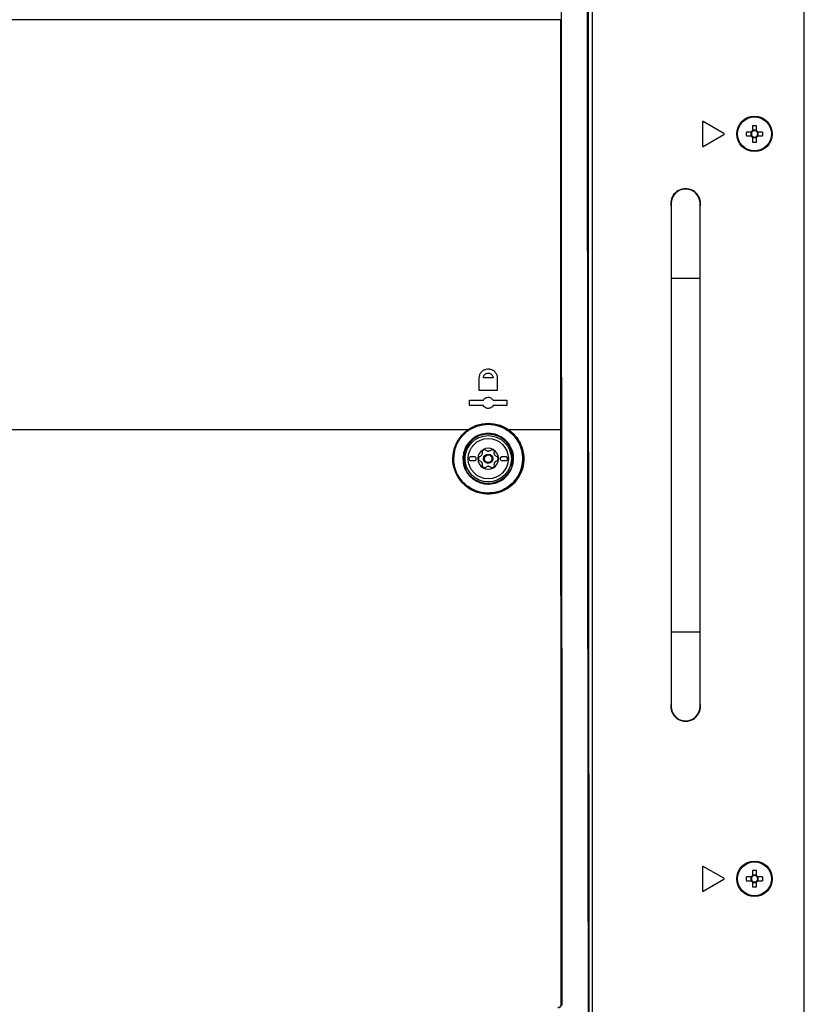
# Model space of a CAD drawing. Header units: millimetres. Extents: x 155400 to 158106, y 111257 to 114777.
# Tile 91 of 157: x 157082 to 157293, y 112641 to 112905. Entities that reach past the tile are written whole.
import ezdxf

# ---------------------------------------------------------------- set-up
doc = ezdxf.new("R2010")
doc.units = ezdxf.units.MM

msp = doc.modelspace()

# ---------------------------------------------------------------- linework, layer by layer
at = {"color": 7, "linetype": 'Continuous', "lineweight": 25}
for p, q in [((157235.7, 112576.23), (157235.7, 112999.24)), ((157292.57, 112546.65), (157292.57, 112997.65)), ((157227.29, 112905.13), (157227.29, 112904.29)), ((157227.29, 112904.29), (157227.38, 112904.29)), ((157265.2, 112877.65), (157265.2, 112871.24)), ((157270.97, 112874.57), (157265.42, 112877.78)), ((157278.68, 112876.63), (157278.68, 112875.34)), ((157279.71, 112875.34), (157279.71, 112876.63)), ((157265.42, 112871.11), (157270.97, 112874.31)), ((157278.3, 112874.96), (157277.01, 112874.96)), ((157277.01, 112873.93), (157278.3, 112873.93)), ((157278.22, 112874.96), (157278.22, 112873.93)), ((157279.71, 112875.43), (157278.68, 112875.43)), ((157281.39, 112874.96), (157280.1, 112874.96)), ((157280.1, 112873.93), (157281.39, 112873.93)), ((157280.18, 112873.93), (157280.18, 112874.96)), ((157278.68, 112873.54), (157278.68, 112872.25)), ((157278.68, 112873.46), (157279.71, 112873.46)), ((157279.71, 112872.25), (157279.71, 112873.54)), ((157256.8, 112855.74), (157256.8, 112835.74)), ((157264.6, 112835.74), (157264.6, 112855.74)), ((157256.8, 112835.74), (157256.8, 112740.74)), ((157256.8, 112835.74), (157264.6, 112835.74)), ((157264.6, 112740.74), (157264.6, 112835.74)), ((157205.27, 112805.54), (157205.27, 112808.94)), ((157209, 112808.94), (157206.4, 112808.94)), ((157210.12, 112808.94), (157210.12, 112805.54)), ((157210.12, 112805.54), (157205.27, 112805.54)), ((157202.7, 112802.99), (157206.4, 112802.99)), ((157202.7, 112801.49), (157202.7, 112802.99)), ((157209, 112802.99), (157212.7, 112802.99)), ((157212.7, 112802.99), (157212.7, 112801.49)), ((157206.4, 112801.49), (157202.7, 112801.49)), ((157212.7, 112801.49), (157209, 112801.49)), ((157213.06, 112795.12), (157227.21, 112795.12)), ((157227.21, 112795.12), (157227.21, 112795.12)), ((157227.33, 112795.13), (157227.33, 112795.12)), ((157227.33, 112795.12), (157227.4, 112795.12)), ((157204, 112787.74), (157203, 112787.74)), ((157203, 112786.74), (157204, 112786.74)), ((157212.4, 112787.74), (157211.4, 112787.74)), ((157211.4, 112786.74), (157212.4, 112786.74)), ((157256.8, 112740.74), (157256.8, 112720.74)), ((157256.8, 112740.74), (157264.6, 112740.74)), ((157264.6, 112720.74), (157264.6, 112740.74)), ((157256.8, 112720.74), (157256.8, 112720.91)), ((157265.2, 112677.65), (157265.2, 112671.24)), ((157270.97, 112674.57), (157265.42, 112677.78)), ((157278.68, 112676.63), (157278.68, 112675.34)), ((157279.71, 112675.34), (157279.71, 112676.63)), ((157265.42, 112671.11), (157270.97, 112674.31)), ((157278.3, 112674.96), (157277.01, 112674.96)), ((157277.01, 112673.93), (157278.3, 112673.93)), ((157278.22, 112674.96), (157278.22, 112673.93)), ((157279.71, 112675.43), (157278.68, 112675.43)), ((157278.68, 112673.54), (157278.68, 112672.25)), ((157278.68, 112673.46), (157279.71, 112673.46)), ((157279.71, 112672.25), (157279.71, 112673.54)), ((157281.39, 112674.96), (157280.1, 112674.96)), ((157280.1, 112673.93), (157281.39, 112673.93)), ((157280.18, 112673.93), (157280.18, 112674.96)), ((157227.44, 112640.76), (157227.46, 112640.74))]:
    msp.add_line(p, q, dxfattribs=at)
at = {"color": 7, "linetype": 'Continuous', "lineweight": 25, "flags": 128}
for points in [[(157227.17, 112904.28), (157227.17, 112904.58), (157227.17, 112905.12)], [(157201.1, 112787.24), (157201.28, 112785.71), (157201.59, 112784.75)]]:
    msp.add_lwpolyline(points, dxfattribs=at)
at = {"color": 7, "linetype": 'Continuous', "lineweight": 25}
for centre, radius in [((157279.2, 112874.44), 4.75), ((157279.2, 112874.44), 4.56), ((157207.7, 112787.24), 6.21), ((157207.7, 112787.24), 5.41), ((157207.7, 112787.24), 1.25), ((157207.7, 112787.24), 1), ((157279.2, 112674.44), 4.75), ((157279.2, 112674.44), 4.56)]:
    msp.add_circle(centre, radius, dxfattribs=at)
for centre, radius, start, end in [((157227.19, 112905.62), 1.33, 268.9406, 274.1037), ((157265.35, 112877.65), 0.15, 60, 180), ((157279.2, 112859.03), 17.61, 88.3239, 91.6761), ((157270.9, 112874.44), 0.15, 300, 60), ((157294.61, 112874.44), 17.61, 178.3239, 181.6761), ((157279.2, 112874.44), 1.04, 119.7494, 150.2506), ((157279.2, 112874.44), 1.04, 209.7494, 240.2506), ((157279.2, 112874.44), 0.851, 142.7589, 217.2411), ((157279.2, 112874.44), 0.851, 127.2411, 142.7589), ((157279.2, 112874.44), 0.851, 217.2411, 232.7589), ((157279.2, 112874.44), 0.851, 52.7589, 127.2411), ((157279.2, 112874.44), 1.04, 29.7494, 60.2506), ((157279.2, 112874.44), 0.851, 37.2411, 52.7589), ((157279.2, 112874.44), 1.04, 299.7494, 330.2506), ((157279.2, 112874.44), 0.851, 307.2411, 322.7589), ((157279.2, 112874.44), 0.851, 322.7589, 37.2411), ((157263.79, 112874.44), 17.61, 358.3239, 1.6761), ((157265.35, 112871.24), 0.15, 180, 300), ((157279.2, 112874.44), 0.851, 232.7589, 307.2411), ((157279.2, 112889.85), 17.61, 268.3239, 271.6761), ((157260.7, 112855.74), 4, 90, 192.8386), ((157260.7, 112855.74), 3.9, 0, 180), ((157260.7, 112855.74), 3.9, 357.4457, 182.5543), ((157260.7, 112855.74), 4, 347.1614, 90), ((157207.7, 112787.24), 6.6, 118.6828, 180), ((157207.7, 112787.24), 6.6, 343.2721, 49.2285), ((157207.7, 112787.24), 2.8, 120, 180), ((157207.7, 112787.24), 2.63, 110.918, 129.082), ((157207.7, 112787.24), 2.8, 60, 120), ((157207.7, 112787.24), 2.03, 87.5089, 92.4911), ((157207.7, 112790.33), 1.07, 265.2504, 274.7496), ((157207.7, 112787.24), 2.63, 50.918, 69.082), ((157207.7, 112787.24), 2.8, 0, 60), ((157203, 112787.24), 0.5, 90, 270), ((157204, 112787.24), 0.5, 270, 90), ((157207.7, 112787.24), 2.8, 180, 240), ((157207.7, 112787.24), 2.63, 170.918, 189.082), ((157207.7, 112787.24), 2.03, 147.5089, 152.4911), ((157205.02, 112788.78), 1.07, 325.2504, 334.7496), ((157207.7, 112787.24), 2.8, 300, 0), ((157207.7, 112787.24), 2.03, 27.5089, 32.4911), ((157210.38, 112788.78), 1.07, 205.2504, 214.7496), ((157207.7, 112787.24), 2.63, 350.918, 9.082), ((157211.4, 112787.24), 0.5, 90, 270), ((157212.4, 112787.24), 0.5, 270, 90), ((157207.7, 112787.24), 2.03, 207.5089, 212.4911), ((157205.02, 112785.69), 1.07, 25.2504, 34.7496), ((157207.7, 112787.24), 2.63, 230.918, 249.082), ((157207.7, 112787.24), 2.8, 240, 300), ((157207.7, 112787.24), 2.03, 267.5089, 272.4911), ((157207.7, 112784.14), 1.07, 85.2504, 94.7496), ((157207.7, 112787.24), 2.63, 290.918, 309.082), ((157207.7, 112787.24), 2.03, 327.5089, 332.4911), ((157210.38, 112785.69), 1.07, 145.2504, 154.7496), ((157260.7, 112720.74), 4, 167.1614, 12.8386), ((157260.7, 112720.74), 3.9, 180, 2.5543), ((157260.7, 112720.74), 3.9, 180, 0), ((157265.35, 112677.65), 0.15, 60, 180), ((157279.2, 112659.03), 17.61, 88.3239, 91.6761), ((157270.9, 112674.44), 0.15, 300, 60), ((157294.61, 112674.44), 17.61, 178.3239, 181.6761), ((157279.2, 112674.44), 1.04, 119.7494, 150.2506), ((157279.2, 112674.44), 1.04, 209.7494, 240.2506), ((157279.2, 112674.44), 0.851, 142.7589, 217.2411), ((157279.2, 112674.44), 0.851, 127.2411, 142.7589), ((157279.2, 112674.44), 0.851, 217.2411, 232.7589), ((157279.2, 112674.44), 0.851, 52.7589, 127.2411), ((157279.2, 112674.44), 0.851, 232.7589, 307.2411), ((157279.2, 112674.44), 1.04, 29.7494, 60.2506), ((157279.2, 112674.44), 0.851, 37.2411, 52.7589), ((157279.2, 112674.44), 1.04, 299.7494, 330.2506), ((157279.2, 112674.44), 0.851, 307.2411, 322.7589), ((157279.2, 112674.44), 0.851, 322.7589, 37.2411), ((157263.79, 112674.44), 17.61, 358.3239, 1.6761), ((157265.35, 112671.24), 0.15, 180, 300), ((157279.2, 112689.85), 17.61, 268.3239, 271.6761), ((157227.34, 112641.28), 0.534, 267.4182, 280.2139)]:
    msp.add_arc(centre, radius, start, end, dxfattribs=at)
for points, knots in [([(157227.38, 112904.29), (157227.37, 112918.49), (157227.37, 112950.14), (157227.37, 112981.79), (157227.37, 112999.24)], [0, 0, 0, 0, 0.448773, 1, 1, 1, 1]), ([(157234.72, 112577.07), (157234.67, 112607.07), (157234.56, 112667.07), (157234.46, 112757.1), (157234.41, 112818.53), (157234.39, 112855.54), (157234.37, 112884.9), (157234.35, 112934.2), (157234.35, 112977.9), (157234.35, 112999.24)], [0, 0, 0, 0, 0.213269, 0.426541, 0.639809, 0.649744, 0.689484, 0.848445, 1, 1, 1, 1]), ([(157234.5, 112999.24), (157234.5, 112973.89), (157234.5, 112923.19), (157234.53, 112849.99), (157234.58, 112779.62), (157234.65, 112712.1), (157234.74, 112644.58), (157234.82, 112599.57), (157234.86, 112577.07)], [0, 0, 0, 0, 0.180091, 0.360191, 0.520129, 0.680073, 0.840033, 1, 1, 1, 1]), ([(157227.17, 112905.12), (157216.85, 112905.12), (157196.23, 112905.12), (157165.05, 112905.12), (157133.73, 112905.12), (157102.28, 112905.12), (157070.77, 112905.12), (157039.25, 112905.12), (157007.78, 112905.12), (156976.42, 112905.12), (156945.19, 112905.12), (156924.55, 112905.12), (156914.23, 112905.12)], [0, 0, 0, 0, 0.100013, 0.199862, 0.299712, 0.399716, 0.499806, 0.599806, 0.69988, 0.799952, 0.89994, 1, 1, 1, 1]), ([(157227.21, 112795.12), (157227.21, 112795.22), (157227.21, 112795.72), (157227.21, 112797.82), (157227.21, 112806.22), (157227.2, 112822.61), (157227.19, 112847.15), (157227.18, 112875.04), (157227.17, 112894.54), (157227.17, 112904.28)], [0, 0, 0, 0, 0.002747, 0.013737, 0.057697, 0.233535, 0.464279, 0.73214, 1, 1, 1, 1]), ([(157227.29, 112904.29), (157227.29, 112894.54), (157227.3, 112875.05), (157227.31, 112845.81), (157227.32, 112819.17), (157227.33, 112802.27), (157227.33, 112795.13)], [0, 0, 0, 0, 0.26786, 0.535721, 0.803581, 1, 1, 1, 1]), ([(157227.4, 112795.12), (157227.39, 112804.87), (157227.39, 112824.37), (157227.38, 112860.76), (157227.38, 112887.4), (157227.38, 112904.29)], [0, 0, 0, 0, 0.2679045, 0.535809, 1, 1, 1, 1]), ([(157205.27, 112808.94), (157205.3, 112809.2), (157205.35, 112809.74), (157205.76, 112810.46), (157206.36, 112811.01), (157207.12, 112811.34), (157207.95, 112811.39), (157208.75, 112811.17), (157209.44, 112810.69), (157209.93, 112810), (157210.11, 112809.38), (157210.12, 112809.02), (157210.12, 112808.94)], [0, 0, 0, 0, 0.105118, 0.210224, 0.315758, 0.422625, 0.531077, 0.640697, 0.750516, 0.859421, 0.966696, 1, 1, 1, 1]), ([(157206.4, 112808.94), (157206.42, 112809.1), (157206.45, 112809.36), (157206.61, 112809.66), (157206.82, 112809.91), (157207.09, 112810.1), (157207.41, 112810.21), (157207.77, 112810.25), (157208.21, 112810.17), (157208.57, 112809.92), (157208.79, 112809.65), (157208.95, 112809.35), (157208.98, 112809.1), (157209, 112808.94)], [0, 0, 0, 0, 0.122426, 0.185621, 0.250027, 0.360798, 0.427016, 0.500327, 0.625054, 0.749707, 0.81637, 0.880365, 1, 1, 1, 1]), ([(157206.4, 112802.99), (157206.5, 112803.12), (157206.7, 112803.4), (157207.14, 112803.66), (157207.64, 112803.76), (157208.15, 112803.7), (157208.62, 112803.46), (157208.88, 112803.18), (157208.98, 112803.01), (157209, 112802.99)], [0, 0, 0, 0, 0.159579, 0.319088, 0.48034, 0.64371, 0.808009, 0.971569, 1, 1, 1, 1]), ([(157209, 112801.49), (157208.9, 112801.35), (157208.7, 112801.07), (157208.26, 112800.81), (157207.76, 112800.71), (157207.24, 112800.77), (157206.78, 112801.01), (157206.52, 112801.29), (157206.42, 112801.46), (157206.4, 112801.49)], [0, 0, 0, 0, 0.159644, 0.319216, 0.48058, 0.644033, 0.808309, 0.971766, 1, 1, 1, 1]), ([(156939.01, 112795.12), (156947.72, 112795.12), (156965.15, 112795.12), (156991.45, 112795.12), (157017.84, 112795.12), (157044.29, 112795.12), (157070.77, 112795.12), (157097.24, 112795.12), (157123.68, 112795.12), (157150.03, 112795.12), (157176.29, 112795.12), (157193.69, 112795.12), (157202.39, 112795.12)], [0, 0, 0, 0, 0.100003, 0.200035, 0.300159, 0.400217, 0.50023, 0.600324, 0.700383, 0.800282, 0.900117, 1, 1, 1, 1]), ([(157213.06, 112795.12), (157213.89, 112794.43), (157215.55, 112793.06), (157216.99, 112790.09), (157217.43, 112786.87), (157216.77, 112783.71), (157215.13, 112780.96), (157212.67, 112778.88), (157209.65, 112777.72), (157206.38, 112777.61), (157203.24, 112778.62), (157200.61, 112780.62), (157198.81, 112783.39), (157198.04, 112786.57), (157198.36, 112789.79), (157199.72, 112792.71), (157201.3, 112794.36), (157202.27, 112795.04), (157202.39, 112795.12)], [0, 0, 0, 0, 0.066621, 0.133272, 0.199094, 0.264013, 0.328703, 0.393922, 0.460152, 0.527401, 0.595215, 0.662919, 0.729933, 0.79601, 0.861294, 0.926213, 0.991316, 1, 1, 1, 1]), ([(157202.45, 112795), (157201.63, 112794.34), (157200.71, 112793.59), (157199.44, 112791.79), (157198.49, 112789.76), (157198.17, 112786.58), (157198.92, 112783.45), (157200.69, 112780.73), (157203.28, 112778.76), (157206.38, 112777.77), (157209.6, 112777.87), (157212.57, 112779.02), (157214.98, 112781.06), (157216.6, 112783.77), (157217.25, 112786.88), (157216.82, 112790.05), (157215.4, 112792.97), (157213.77, 112794.32), (157212.95, 112795)], [0, 0, 0, 0, 0.0656795, 0.0737798, 0.1386904, 0.2039649, 0.2700367, 0.3370502, 0.4047607, 0.472556, 0.540344, 0.6060856, 0.6713051, 0.7359889, 0.8008994, 0.8667135, 0.9333642, 1, 1, 1, 1]), ([(157198.45, 112787.24), (157198.45, 112787.21), (157198.45, 112786.15), (157198.65, 112785.08), (157199.36, 112783.11), (157200.43, 112781.24), (157202.87, 112779.16), (157205.85, 112778.01), (157209.01, 112777.94), (157211.99, 112778.9), (157214.47, 112780.76), (157216.21, 112783.33), (157216.92, 112785.97), (157216.9, 112788.69), (157216.12, 112791.38), (157214.23, 112793.98), (157211.59, 112795.79), (157208.52, 112796.61), (157205.38, 112796.36), (157202.52, 112795.1), (157200.26, 112792.99), (157198.74, 112790.27), (157198.54, 112788.24), (157198.45, 112787.24)], [0, 0, 0, 0, 0.001293, 0.054648, 0.054931, 0.109376, 0.164348, 0.219307, 0.273686, 0.327147, 0.379758, 0.432076, 0.484404, 0.517736, 0.571768, 0.626641, 0.681761, 0.736473, 0.790373, 0.843434, 0.895951, 0.948402, 1, 1, 1, 1]), ([(157202.39, 112795.12), (157202.39, 112795.12), (157203.28, 112795.73), (157205.29, 112796.63), (157208.55, 112796.91), (157211.2, 112796.21), (157212.62, 112795.42), (157213.06, 112795.12), (157213.06, 112795.12)], [0, 0, 0, 0, 0.000005, 0.285079, 0.570059, 0.857551, 0.999995, 1, 1, 1, 1]), ([(157212.95, 112795), (157212.5, 112795.27), (157211.13, 112796.1), (157208.52, 112796.74), (157205.27, 112796.53), (157203.39, 112795.51), (157202.45, 112795)], [0, 0, 0, 0, 0.142456, 0.429964, 0.714946, 1, 1, 1, 1]), ([(157227.32, 112640.75), (157227.31, 112648.76), (157227.29, 112672.8), (157227.26, 112712.88), (157227.23, 112756.32), (157227.22, 112783.74), (157227.21, 112795.12)], [0, 0, 0, 0, 0.155795, 0.467388, 0.779009, 1, 1, 1, 1]), ([(157227.33, 112795.12), (157227.34, 112783.75), (157227.35, 112756.33), (157227.38, 112712.88), (157227.41, 112672.81), (157227.43, 112648.77), (157227.44, 112640.76)], [0, 0, 0, 0, 0.220991, 0.532584, 0.844205, 1, 1, 1, 1]), ([(157227.4, 112795.12), (157227.4, 112787.1), (157227.41, 112746.99), (157227.43, 112695.53), (157227.45, 112652.09), (157227.46, 112640.74)], [0, 0, 0, 0, 0.155857, 0.779292, 1, 1, 1, 1]), ([(157214.49, 112787.59), (157214.48, 112787.03), (157214.46, 112785.72), (157213.96, 112784.46), (157213.19, 112783.14), (157212.17, 112781.93), (157210.13, 112780.74), (157207.8, 112780.3), (157205.48, 112780.67), (157203.43, 112781.78), (157201.88, 112783.48), (157200.99, 112785.54), (157200.82, 112787.54), (157201.19, 112789.5), (157202.12, 112791.36), (157203.82, 112792.99), (157205.98, 112793.96), (157208.34, 112794.15), (157210.6, 112793.54), (157212.54, 112792.21), (157213.88, 112790.35), (157214.42, 112788.71), (157214.48, 112787.78), (157214.49, 112787.59)], [0, 0, 0, 0, 0.0388747, 0.0913801, 0.0917883, 0.1455982, 0.2002318, 0.2552729, 0.3101262, 0.3642526, 0.4175249, 0.4701725, 0.5192672, 0.5553273, 0.608369, 0.6623149, 0.717105, 0.7722017, 0.8269824, 0.8809401, 0.935286, 0.9864709, 1, 1, 1, 1]), ([(157214.32, 112787.59), (157214.3, 112787.78), (157214.24, 112788.68), (157213.72, 112790.29), (157212.4, 112792.11), (157210.51, 112793.4), (157208.3, 112794), (157205.99, 112793.82), (157203.88, 112792.87), (157202.22, 112791.28), (157201.3, 112789.46), (157200.95, 112787.54), (157201.11, 112785.59), (157201.98, 112783.57), (157203.5, 112781.9), (157205.5, 112780.82), (157207.77, 112780.46), (157210.04, 112780.89), (157212.04, 112782.05), (157213.51, 112783.81), (157214.28, 112785.75), (157214.3, 112787.04), (157214.32, 112787.59)], [0, 0, 0, 0, 0.0134404, 0.0646474, 0.1189999, 0.1729727, 0.2277709, 0.2828804, 0.3376717, 0.3916074, 0.4446335, 0.4806836, 0.5297675, 0.5824115, 0.6356905, 0.689832, 0.7447013, 0.7997523, 0.8543857, 0.9081857, 0.9610772, 1, 1, 1, 1]), ([(157206.3, 112789.66), (157206.29, 112789.66), (157206.23, 112789.62), (157206.14, 112789.54), (157206.06, 112789.38), (157206.02, 112789.21), (157206.04, 112789.11), (157206.05, 112789.06)], [0, 0, 0, 0, 0.037508, 0.282659, 0.528352, 0.778932, 1, 1, 1, 1]), ([(157206.94, 112789.57), (157206.9, 112789.61), (157206.8, 112789.69), (157206.62, 112789.74), (157206.45, 112789.73), (157206.34, 112789.68), (157206.3, 112789.66)], [0, 0, 0, 0, 0.264884, 0.530072, 0.787641, 1, 1, 1, 1]), ([(157207.61, 112789.26), (157207.5, 112789.28), (157207.27, 112789.32), (157207.06, 112789.46), (157206.96, 112789.56), (157206.94, 112789.57)], [0, 0, 0, 0, 0.44653, 0.891935, 1, 1, 1, 1]), ([(157208.45, 112789.57), (157208.37, 112789.5), (157208.19, 112789.36), (157207.94, 112789.28), (157207.81, 112789.27), (157207.79, 112789.26)], [0, 0, 0, 0, 0.4712768, 0.9100458, 1, 1, 1, 1]), ([(157209.1, 112789.66), (157209.09, 112789.66), (157209.03, 112789.7), (157208.91, 112789.74), (157208.74, 112789.73), (157208.58, 112789.68), (157208.49, 112789.61), (157208.45, 112789.57)], [0, 0, 0, 0, 0.0375077, 0.2826592, 0.5283524, 0.7789318, 1, 1, 1, 1]), ([(157209.35, 112789.06), (157209.36, 112789.12), (157209.38, 112789.24), (157209.33, 112789.42), (157209.23, 112789.57), (157209.14, 112789.63), (157209.1, 112789.66)], [0, 0, 0, 0, 0.264884, 0.5300723, 0.7876413, 1, 1, 1, 1]), ([(157205.3, 112787.75), (157205.24, 112787.73), (157205.12, 112787.69), (157204.99, 112787.55), (157204.91, 112787.4), (157204.9, 112787.29), (157204.9, 112787.24)], [0, 0, 0, 0, 0.264884, 0.530072, 0.787641, 1, 1, 1, 1]), ([(157204.9, 112787.24), (157204.9, 112787.23), (157204.9, 112787.16), (157204.93, 112787.04), (157205.02, 112786.88), (157205.15, 112786.77), (157205.25, 112786.74), (157205.3, 112786.72)], [0, 0, 0, 0, 0.037508, 0.282659, 0.528352, 0.778932, 1, 1, 1, 1]), ([(157205.9, 112788.17), (157205.82, 112788.09), (157205.68, 112787.91), (157205.45, 112787.8), (157205.32, 112787.76), (157205.3, 112787.75)], [0, 0, 0, 0, 0.44653, 0.891935, 1, 1, 1, 1]), ([(157205.3, 112786.72), (157205.4, 112786.68), (157205.62, 112786.6), (157205.81, 112786.42), (157205.88, 112786.32), (157205.9, 112786.3)], [0, 0, 0, 0, 0.471277, 0.910046, 1, 1, 1, 1]), ([(157206.05, 112789.06), (157206.07, 112788.94), (157206.11, 112788.72), (157206.05, 112788.47), (157206, 112788.35), (157205.99, 112788.33)], [0, 0, 0, 0, 0.471277, 0.910046, 1, 1, 1, 1]), ([(157209.41, 112788.33), (157209.37, 112788.43), (157209.3, 112788.65), (157209.31, 112788.9), (157209.34, 112789.03), (157209.35, 112789.06)], [0, 0, 0, 0, 0.44653, 0.891935, 1, 1, 1, 1]), ([(157210.1, 112787.75), (157209.99, 112787.79), (157209.78, 112787.87), (157209.59, 112788.05), (157209.51, 112788.15), (157209.5, 112788.17)], [0, 0, 0, 0, 0.471277, 0.910046, 1, 1, 1, 1]), ([(157209.5, 112786.3), (157209.57, 112786.38), (157209.72, 112786.56), (157209.95, 112786.67), (157210.08, 112786.71), (157210.1, 112786.72)], [0, 0, 0, 0, 0.44653, 0.891935, 1, 1, 1, 1]), ([(157210.5, 112787.24), (157210.5, 112787.24), (157210.5, 112787.31), (157210.47, 112787.43), (157210.38, 112787.59), (157210.25, 112787.7), (157210.15, 112787.73), (157210.1, 112787.75)], [0, 0, 0, 0, 0.037508, 0.282659, 0.528352, 0.778932, 1, 1, 1, 1]), ([(157210.1, 112786.72), (157210.16, 112786.74), (157210.27, 112786.78), (157210.41, 112786.92), (157210.49, 112787.07), (157210.5, 112787.18), (157210.5, 112787.24)], [0, 0, 0, 0, 0.264884, 0.530072, 0.787641, 1, 1, 1, 1]), ([(157205.99, 112786.14), (157206.03, 112786.04), (157206.1, 112785.82), (157206.09, 112785.57), (157206.06, 112785.44), (157206.05, 112785.41)], [0, 0, 0, 0, 0.44653, 0.891935, 1, 1, 1, 1]), ([(157206.05, 112785.41), (157206.04, 112785.35), (157206.02, 112785.23), (157206.07, 112785.05), (157206.17, 112784.9), (157206.26, 112784.84), (157206.3, 112784.81)], [0, 0, 0, 0, 0.264884, 0.530072, 0.787641, 1, 1, 1, 1]), ([(157206.3, 112784.81), (157206.31, 112784.81), (157206.37, 112784.77), (157206.49, 112784.74), (157206.66, 112784.74), (157206.82, 112784.79), (157206.91, 112784.86), (157206.94, 112784.9)], [0, 0, 0, 0, 0.037508, 0.282659, 0.528352, 0.778932, 1, 1, 1, 1]), ([(157206.94, 112784.9), (157207.03, 112784.97), (157207.21, 112785.11), (157207.45, 112785.19), (157207.59, 112785.2), (157207.61, 112785.21)], [0, 0, 0, 0, 0.471277, 0.910046, 1, 1, 1, 1]), ([(157207.79, 112785.21), (157207.9, 112785.19), (157208.12, 112785.15), (157208.34, 112785.01), (157208.44, 112784.91), (157208.45, 112784.9)], [0, 0, 0, 0, 0.44653, 0.891935, 1, 1, 1, 1]), ([(157208.45, 112784.9), (157208.5, 112784.86), (157208.6, 112784.78), (157208.78, 112784.73), (157208.95, 112784.74), (157209.05, 112784.79), (157209.1, 112784.81)], [0, 0, 0, 0, 0.264884, 0.5300723, 0.7876413, 1, 1, 1, 1]), ([(157209.1, 112784.81), (157209.11, 112784.81), (157209.16, 112784.85), (157209.26, 112784.93), (157209.34, 112785.09), (157209.38, 112785.26), (157209.36, 112785.36), (157209.35, 112785.41)], [0, 0, 0, 0, 0.037508, 0.282659, 0.528352, 0.778932, 1, 1, 1, 1]), ([(157209.35, 112785.41), (157209.33, 112785.53), (157209.29, 112785.75), (157209.35, 112786), (157209.4, 112786.12), (157209.41, 112786.14)], [0, 0, 0, 0, 0.471277, 0.910046, 1, 1, 1, 1]), ([(157227.44, 112640.76), (157227.43, 112640.65), (157227.41, 112640.43), (157227.24, 112640.14), (157227, 112639.91), (157226.72, 112639.78), (157226.52, 112639.77), (157226.43, 112639.76)], [0, 0, 0, 0, 0.207698, 0.415376, 0.622985, 0.833785, 1, 1, 1, 1]), ([(157226.47, 112639.9), (157226.54, 112639.91), (157226.7, 112639.92), (157226.95, 112640.03), (157227.15, 112640.22), (157227.29, 112640.47), (157227.31, 112640.66), (157227.32, 112640.75)], [0, 0, 0, 0, 0.166881, 0.378097, 0.585597, 0.792807, 1, 1, 1, 1])]:
    msp.add_open_spline(points, degree=3, knots=knots, dxfattribs=at)
for points in [[(157227.17, 112905.12), (157227.18, 112905.12), (157227.22, 112905.12), (157227.26, 112905.12), (157227.28, 112905.12), (157227.29, 112905.12), (157227.29, 112905.13)], [(157202.39, 112795.12), (157202.4, 112795.11), (157202.42, 112795.08), (157202.44, 112795.04), (157202.45, 112795.01), (157202.45, 112795), (157202.45, 112795)], [(157212.95, 112795), (157212.95, 112795), (157212.96, 112795), (157212.97, 112795.01), (157212.98, 112795.02), (157212.99, 112795.03), (157213.01, 112795.05), (157213.03, 112795.07), (157213.04, 112795.1), (157213.06, 112795.11), (157213.06, 112795.12)], [(157227.21, 112795.12), (157227.23, 112795.12), (157227.26, 112795.12), (157227.3, 112795.12), (157227.33, 112795.12), (157227.33, 112795.12), (157227.33, 112795.13)], [(157227.21, 112795.12), (157227.23, 112795.12), (157227.26, 112795.12), (157227.3, 112795.12), (157227.33, 112795.12), (157227.33, 112795.12), (157227.33, 112795.12)]]:
    msp.add_open_spline(points, degree=3, dxfattribs=at)

doc.saveas('drawing.dxf')
